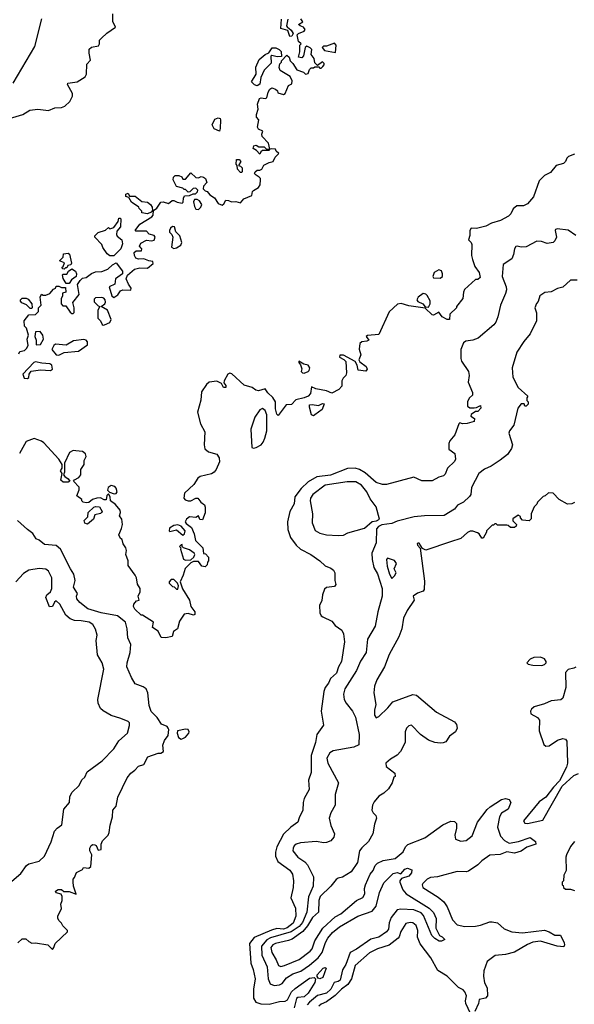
# Model space of a CAD drawing. Extents: x 2210602 to 2357277, y 510288 to 673808.
# Tile 17 of 256: x 2259895 to 2264143, y 539319 to 546861. Entities that reach past the tile are written whole.
import ezdxf

# ---------------------------------------------------------------- set-up
doc = ezdxf.new("R2010")
doc.units = 0

msp = doc.modelspace()

# ---------------------------------------------------------------- linework, layer by layer
at = {"layer": '0CON05XD'}
for points in [[(2259817, 546103), (2259920, 546135), (2259973, 546167), (2260035, 546176.2), (2260115, 546166.7), (2260165, 546186.7), (2260215, 546187.5), (2260240.7, 546199.3), (2260280, 546235), (2260300, 546275), (2260298.8, 546295), (2260260, 546365), (2260262.5, 546375), (2260335, 546383.8), (2260396.8, 546423.2), (2260407.1, 546445), (2260409.2, 546520.8), (2260438.3, 546551.7), (2260426.2, 546605), (2260427.5, 546635), (2260445, 546650), (2260499.5, 546660.5), (2260506.7, 546675), (2260507.5, 546705), (2260520.5, 546719.5), (2260561.7, 546758.3), (2260630, 546805), (2260608.3, 546848.3), (2260607.5, 546905)], [(2259843.9, 546375), (2260011.2, 546655), (2260065, 546867.5)], [(2261950, 546865), (2261937.5, 546815), (2261945, 546800), (2261957, 546797), (2261975, 546780), (2261990, 546755), (2261980, 546735), (2261965, 546732.5), (2261949.3, 546779.3), (2261893.9, 546793.9), (2261900, 546865)], [(2262217, 546503), (2262227.5, 546515), (2262227.5, 546525), (2262215, 546537.5), (2262175, 546510), (2262155, 546530), (2262150, 546565), (2262127.5, 546595), (2262131.7, 546631.7), (2262120, 546645), (2262095, 546657.5), (2262082.5, 546647.5), (2262070, 546585), (2262055, 546570), (2262030, 546575), (2262040, 546615), (2262040, 546665), (2262050, 546675), (2262030, 546695), (2262020, 546745), (2262030, 546755), (2262075, 546772.5), (2262082.5, 546785), (2262070, 546805), (2262043.3, 546813.3), (2262030, 546825), (2262062.5, 546845), (2262047.7, 546867.7)], [(2261715, 546353.8), (2261692.4, 546362.4), (2261671.2, 546385), (2261707, 546443), (2261703.6, 546496.4), (2261730, 546555), (2261775, 546593.3), (2261803, 546607), (2261830, 546645), (2261856.4, 546646.4), (2261883.6, 546633.6), (2261897, 546617), (2261900, 546580), (2261867, 546577), (2261825, 546587.5), (2261817.5, 546582.5), (2261821.7, 546528.3), (2261767.5, 546475), (2261740.7, 546419.3), (2261734, 546366), (2261715, 546353.8)], [(2262315, 546610), (2262320, 546665), (2262305, 546680), (2262245, 546657.5), (2262223, 546657), (2262212.5, 546647.5), (2262230, 546625), (2262315, 546610)], [(2259888.3, 544301.7), (2259895, 544320), (2259931.7, 544328.3), (2259947, 544343), (2259960, 544365), (2259952.5, 544415), (2259962.5, 544445), (2259947, 544497), (2259933, 544513), (2259930, 544555), (2259965, 544600), (2260015, 544602.5), (2260040, 544625), (2260040, 544655), (2260060, 544675), (2260052.5, 544735), (2260061.7, 544758.3), (2260075, 544750), (2260095, 544750), (2260125, 544762.5), (2260155, 544797.5), (2260170, 544805), (2260175, 544820), (2260195, 544820), (2260215, 544810), (2260245, 544810), (2260247.5, 544775), (2260222.5, 544765), (2260222.5, 544745), (2260213, 544723), (2260212.5, 544685), (2260225, 544670), (2260248.3, 544668.3), (2260280.7, 544620.7), (2260295, 544610), (2260305, 544610), (2260311.7, 544618.3), (2260312.5, 544655), (2260302.5, 544695), (2260350, 544755), (2260336.7, 544833.3), (2260357, 544863), (2260375, 544880), (2260405, 544887.5), (2260443.9, 544916.1), (2260475, 544930), (2260525, 544933.3), (2260570.7, 544949.3), (2260607, 544983), (2260635, 544997.5), (2260682.5, 544935), (2260682.5, 544915), (2260630, 544875), (2260622.5, 544835), (2260580, 544815), (2260600, 544745), (2260615, 544732.5), (2260645.9, 544754.1), (2260667, 544783), (2260685, 544792.5), (2260745, 544790), (2260750, 544805), (2260727.5, 544835), (2260710, 544875), (2260720, 544905), (2260775, 544950), (2260815, 544960), (2260875, 544957.5), (2260917, 544993), (2260915, 545010), (2260883, 545013), (2260845, 545030), (2260805, 545027.5), (2260783.3, 545033.3), (2260773.6, 545053.6), (2260773, 545077), (2260788.3, 545091.7), (2260828.3, 545091.7), (2260830, 545105), (2260825, 545110), (2260812.5, 545125), (2260821.7, 545148.3), (2260865, 545171.2), (2260905, 545167.5), (2260925, 545172.5), (2260932.5, 545195), (2260925, 545206.7), (2260887.5, 545217.5), (2260865, 545240), (2260785, 545240), (2260780, 545245), (2260814, 545296), (2260908.3, 545351.7), (2260916.7, 545363.3), (2260920, 545400), (2260945, 545417.5), (2260975, 545462.5), (2260995, 545466.7), (2261035, 545452.5), (2261062.5, 545475), (2261075, 545476.7), (2261102, 545462), (2261140, 545455), (2261148, 545462), (2261148.8, 545495), (2261157.5, 545512.5), (2261196.4, 545513.6), (2261223, 545527), (2261241.7, 545528.3), (2261257, 545543), (2261260, 545555), (2261245, 545570), (2261223, 545567), (2261198.3, 545541.7), (2261185, 545540), (2261165, 545560), (2261155, 545560), (2261145, 545570), (2261095, 545582.5), (2261070, 545635), (2261073.3, 545655), (2261085, 545666.7), (2261115, 545667.5), (2261136.4, 545656.4), (2261145, 545640), (2261165, 545640), (2261205, 545687.5), (2261245, 545653.3), (2261265, 545650), (2261285, 545658.8), (2261302.5, 545655), (2261317.5, 545645), (2261327.5, 545615), (2261302.5, 545585), (2261300, 545565), (2261315, 545550), (2261330, 545545), (2261350.7, 545520.7), (2261387.7, 545497.7), (2261415, 545452.5), (2261445, 545440), (2261459.3, 545450.7), (2261475, 545477.5), (2261495, 545476.7), (2261517, 545467), (2261549.3, 545469.3), (2261585, 545457.5), (2261611.2, 545488.8), (2261672.5, 545515), (2261677.5, 545545), (2261686.4, 545553.6), (2261724.1, 545575.9), (2261736.2, 545595), (2261740, 545635), (2261740, 545645), (2261730, 545655), (2261697.5, 545675), (2261692.5, 545685), (2261697.5, 545695), (2261715, 545707.5), (2261735, 545707.5), (2261750, 545715), (2261765, 545747.5), (2261805, 545767.5), (2261836.4, 545773.6), (2261851.7, 545808.3), (2261880, 545835), (2261860, 545855), (2261855, 545870), (2261825, 545872.5), (2261810, 545870), (2261805, 545860), (2261755, 545860), (2261741.7, 545848.3), (2261735, 545830), (2261709.3, 545859.3), (2261683.3, 545875), (2261687.5, 545895), (2261705, 545900), (2261727, 545887), (2261767, 545887), (2261785, 545870), (2261810, 545870), (2261800, 545915), (2261753.3, 545965), (2261750, 545985), (2261757, 546007), (2261725, 546022.5), (2261717, 546037), (2261727.5, 546095), (2261710, 546115), (2261710, 546135), (2261722.5, 546175), (2261717.5, 546215), (2261733, 546257), (2261745, 546262.5), (2261775, 546257.5), (2261788.3, 546261.7), (2261797.5, 546305), (2261810.7, 546329.3), (2261825, 546340), (2261855, 546330), (2261870, 546315), (2261871.7, 546301.7), (2261915, 546287.5), (2261927.5, 546295), (2261954, 546356), (2261980, 546370), (2261981.7, 546391.7), (2261966.4, 546426.4), (2261890.7, 546470.7), (2261883.6, 546493.6), (2261888.3, 546521.7), (2261900, 546535), (2261900, 546545), (2261941.7, 546588.3), (2261960, 546575), (2261967.5, 546545), (2261986.2, 546526.2), (2262017, 546477), (2262068.3, 546458.3), (2262085, 546442.5), (2262105, 546450), (2262115, 546480), (2262128.3, 546491.7), (2262145, 546492.5), (2262155, 546500), (2262185, 546500), (2262195, 546490), (2262205, 546490), (2262217, 546503)], [(2261425, 546007.5), (2261384.1, 546024.1), (2261368.8, 546055), (2261390.5, 546099.5), (2261415, 546108.8), (2261430, 546105), (2261433.3, 546095), (2261431.7, 546028.3), (2261425, 546007.5)], [(2264145, 545830), (2264097.5, 545812.5), (2264085, 545800), (2264075.8, 545774.2), (2264060.5, 545759.5), (2264005, 545743.8), (2263961.7, 545691.7), (2263915, 545666.7), (2263874.2, 545625.8), (2263830.8, 545505), (2263785, 545450), (2263755, 545436.2), (2263704, 545436), (2263675, 545412.5), (2263656.2, 545375), (2263638.8, 545355), (2263577.8, 545322.2), (2263508.6, 545301.4), (2263465, 545280), (2263395, 545262.5), (2263352.5, 545265), (2263343.9, 545246.1), (2263343, 545207), (2263332.5, 545175), (2263353.6, 545153.6), (2263358.3, 545138.3), (2263355.8, 545055.8), (2263362.5, 545025), (2263381.7, 544971.7), (2263413.3, 544925), (2263422.5, 544885), (2263405, 544870), (2263385, 544870), (2263302.5, 544795), (2263293.3, 544775), (2263290, 544725), (2263240, 544665), (2263240, 544655), (2263190, 544605), (2263186.2, 544563.8), (2263170, 544565), (2263130, 544585), (2263105, 544620), (2263065, 544597.5), (2263055, 544600), (2263001.7, 544651.7), (2262875, 544668), (2262817.7, 544687.7), (2262788.6, 544681.4), (2262725, 544623.3), (2262645, 544450), (2262558.3, 544441.7), (2262550, 544435), (2262570, 544405), (2262555, 544397.5), (2262515, 544393.3), (2262499.3, 544380.7), (2262496.1, 544336.1), (2262508, 544295), (2262492.5, 544255), (2262500.7, 544240.7), (2262550, 544205), (2262557.5, 544185), (2262545, 544167.5), (2262487.5, 544177.5), (2262480, 544215), (2262464, 544244), (2262375, 544292.5), (2262348.3, 544291.7), (2262343.3, 544275), (2262378.3, 544258.3), (2262393.9, 544243.9), (2262398, 544155), (2262393.6, 544136.4), (2262373.6, 544116.4), (2262362.5, 544095), (2262362.5, 544055), (2262340.5, 544029.5), (2262285, 544000), (2262245, 544018.8), (2262163.6, 544033.6), (2262130, 544050), (2262121.7, 543998.3), (2262105, 543976.7), (2262075, 543963.3), (2262010.5, 543949.5), (2261976.4, 543913.6), (2261935, 543910), (2261875, 543830), (2261865, 543840), (2261855, 543880), (2261853.8, 543935), (2261835, 543967.5), (2261795, 544003.8), (2261775, 544033.3), (2261725, 544018.1), (2261703.6, 544023.6), (2261675, 544043.8), (2261615, 544062.5), (2261518.8, 544148.8), (2261505, 544153.8), (2261488.8, 544145), (2261460, 544095), (2261458.3, 544078.3), (2261475, 544060), (2261475, 544042.5), (2261455, 544043.3), (2261440, 544075), (2261405, 544091.4), (2261345.9, 544084.1), (2261325, 544066.2), (2261288.3, 544011.7), (2261283, 543947), (2261256.4, 543853.6), (2261280.8, 543765), (2261312.9, 543705), (2261308.1, 543605), (2261312.9, 543575), (2261341.8, 543551.8), (2261405, 543531.9), (2261423.3, 543505), (2261424.2, 543475), (2261400.6, 543415), (2261385, 543394.2), (2261365, 543382.9), (2261277.9, 543362.1), (2261260.5, 543349.5), (2261228.3, 543301.7), (2261156.7, 543235), (2261151.2, 543195), (2261162.9, 543182.9), (2261185, 543176), (2261205, 543176.2), (2261245, 543196.7), (2261260, 543195), (2261282.5, 543165), (2261310, 543145), (2261315.8, 543125.8), (2261316.1, 543083.9), (2261295, 543030), (2261275, 543032.5), (2261265, 543060), (2261243, 543047), (2261196.4, 543053.6), (2261172.5, 543035), (2261162.5, 543015), (2261170.7, 543000.7), (2261210.7, 542970.7), (2261232.3, 542922.3), (2261240.5, 542870.5), (2261297.5, 542815), (2261301.7, 542771.7), (2261318.3, 542768.3), (2261340, 542745), (2261340, 542715), (2261333, 542707), (2261330, 542685), (2261315, 542670), (2261290, 542675), (2261265, 542710), (2261225, 542710), (2261205, 542700), (2261161.7, 542658.3), (2261147.5, 542605), (2261123.3, 542555), (2261142.3, 542502.3), (2261196.2, 542415), (2261206.2, 542365), (2261236.7, 542325), (2261237.5, 542305), (2261225, 542300), (2261185, 542312.5), (2261155, 542307.5), (2261120, 542255), (2261102.5, 542195), (2261072.5, 542175), (2261063, 542137), (2261015, 542126.7), (2260978.3, 542128.3), (2260956.4, 542176.4), (2260912.5, 542205), (2260920, 542245), (2260835, 542300), (2260825, 542300), (2260777.5, 542345), (2260767.5, 542365), (2260770, 542385), (2260790.7, 542409.3), (2260810, 542415), (2260802.5, 542445), (2260808.3, 542458.3), (2260817.5, 542475), (2260817.5, 542505), (2260796.1, 542536.1), (2260788.8, 542585), (2260778.8, 542605), (2260725, 542680), (2260726.2, 542715), (2260706.7, 542765), (2260713.3, 542795), (2260708.8, 542815), (2260686.7, 542845), (2260678.8, 542878.8), (2260667, 542887), (2260653.8, 542915), (2260676, 542964), (2260682, 542995), (2260676.7, 543035), (2260660.7, 543060.7), (2260666.7, 543085), (2260663.3, 543105), (2260627.7, 543147.7), (2260590, 543175), (2260587, 543207), (2260575, 543230), (2260563, 543217), (2260557, 543183), (2260543, 543183), (2260515, 543197.5), (2260487, 543197), (2260453.9, 543186.1), (2260425, 543162.5), (2260405, 543160), (2260380, 543165), (2260370, 543175), (2260370, 543185), (2260332.5, 543215), (2260349.3, 543260.7), (2260349.3, 543279.3), (2260307.5, 543325), (2260313.9, 543336.1), (2260347.5, 543355), (2260363.3, 543375), (2260363.8, 543415), (2260390, 543455), (2260390, 543485), (2260403.3, 543515), (2260400, 543535), (2260375, 543553.3), (2260325, 543558.8), (2260305, 543560), (2260277.5, 543545), (2260237.5, 543465), (2260237.5, 543395), (2260230, 543375), (2260240.7, 543360.7), (2260267.5, 543345), (2260280, 543325), (2260265, 543317.5), (2260228.3, 543318.3), (2260210, 543335), (2260220, 543385), (2260207.5, 543405), (2260220, 543425), (2260220, 543455), (2260195.8, 543495.8), (2260080.9, 543620.9), (2260062.8, 543632.8), (2260005, 543652.2), (2259945, 543631.1), (2259892.8, 543537.2)], [(2261595, 545690), (2261585, 545690), (2261562.5, 545715), (2261560, 545745), (2261552.5, 545755), (2261555, 545790), (2261575, 545790), (2261587.5, 545775), (2261570, 545745), (2261585, 545740), (2261600, 545725), (2261600, 545695), (2261595, 545690)], [(2260875, 545373.3), (2260831.7, 545381.7), (2260830, 545395), (2260810, 545415), (2260807.5, 545425), (2260752.3, 545462.3), (2260730, 545500), (2260707, 545507), (2260707.5, 545525), (2260725, 545532.5), (2260735, 545510), (2260778.8, 545508.8), (2260829.3, 545469.3), (2260875, 545463.3), (2260896.7, 545445), (2260908.8, 545425), (2260911.7, 545398.3), (2260903, 545387), (2260875, 545373.3)], [(2261265, 545407.5), (2261282.5, 545425), (2261290, 545445), (2261273, 545473), (2261255, 545482.5), (2261235, 545482.5), (2261226.7, 545465), (2261235, 545430), (2261245, 545410), (2261265, 545407.5)], [(2260615, 545052.5), (2260585, 545052.5), (2260565, 545067.5), (2260532.5, 545115), (2260525, 545140), (2260470, 545195), (2260470, 545205), (2260495, 545230), (2260551.7, 545248.3), (2260575, 545270), (2260585, 545260), (2260615, 545270), (2260650, 545315), (2260655, 545340), (2260665, 545340), (2260670, 545335), (2260666.4, 545273.6), (2260638.3, 545241.7), (2260637.5, 545215), (2260641.7, 545201.7), (2260677.5, 545175), (2260682.5, 545145), (2260670, 545105), (2260615, 545052.5)], [(2261075, 545107.5), (2261095, 545112.5), (2261130, 545135), (2261137.5, 545155), (2261122.5, 545205), (2261090, 545235), (2261080, 545275), (2261065, 545277.5), (2261050, 545265), (2261042.5, 545245), (2261043, 545233), (2261060, 545215), (2261067.5, 545195), (2261058.3, 545118.3), (2261075, 545107.5)], [(2264155, 545206.7), (2264095, 545248.8), (2264010.7, 545259.3), (2264000, 545255), (2263997.5, 545245), (2264007.5, 545195), (2263993.6, 545166.4), (2263980, 545155), (2263935, 545147.5), (2263891.7, 545161.7), (2263855, 545163.3), (2263775, 545122), (2263735, 545118.8), (2263705, 545126.7), (2263695, 545122.5), (2263683.8, 545105), (2263678.3, 545061.7), (2263665, 545030), (2263598.8, 544985), (2263591.4, 544895), (2263620.9, 544815), (2263622.8, 544792.8), (2263617, 544763), (2263578.8, 544675), (2263557.8, 544585), (2263542.2, 544545), (2263526.7, 544523.3), (2263407.7, 544422.3), (2263365, 544405.7), (2263312.7, 544397.3), (2263294.1, 544385.9), (2263274.1, 544335.9), (2263274.1, 544265.9), (2263280, 544245), (2263333.1, 544165), (2263336.9, 544135), (2263330, 544085), (2263364, 544005), (2263362, 543985), (2263341.2, 543965), (2263324.2, 543935.8), (2263325, 543900), (2263341.7, 543888.3), (2263375, 543887.5), (2263395, 543890), (2263425, 543906.7), (2263427.5, 543885), (2263405, 543860), (2263385, 543860), (2263353, 543837), (2263350, 543825), (2263377.5, 543805), (2263375, 543782.5), (2263323, 543767), (2263286.4, 543766.4), (2263265, 543772.5), (2263257.5, 543765), (2263228.3, 543681.7), (2263190, 543635), (2263181.2, 543615), (2263182.3, 543572.3), (2263228.8, 543538.8), (2263233.3, 543495), (2263225, 543477.5), (2263172.5, 543425), (2263155, 543380), (2263141.7, 543368.3), (2263105, 543357.5), (2263055, 543330), (2262975, 543328.8), (2262915, 543356), (2262705, 543301.4), (2262675, 543300.6), (2262624.3, 543315), (2262540.8, 543390.8), (2262496.6, 543416.6), (2262465.5, 543424.5), (2262405, 543422.9), (2262275, 543372.7), (2262171.3, 543358.7), (2262105, 543321.1), (2262050.5, 543269.5), (2262003.5, 543205), (2261997.2, 543152.8), (2261964, 543095), (2261946.2, 543015), (2261950, 542955), (2261968.8, 542895), (2262013.3, 542835), (2262045, 542806.2), (2262124.4, 542764.4), (2262195, 542716.7), (2262235, 542678.8), (2262278.8, 542658.8), (2262297.5, 542645), (2262310, 542625), (2262310, 542565), (2262316.4, 542533.6), (2262305, 542520), (2262245, 542512.5), (2262230.8, 542499.2), (2262213.9, 542456.1), (2262208.8, 542411.2), (2262192, 542375), (2262193, 542317), (2262203.3, 542295), (2262215.9, 542285.9), (2262286.7, 542255), (2262311.7, 542221.7), (2262362.5, 542185), (2262376.2, 542156.2), (2262383.8, 542095), (2262359.2, 541945), (2262337.5, 541905), (2262321.1, 541855), (2262275.5, 541814.5), (2262260.3, 541779.7), (2262235.5, 541744.5), (2262225.6, 541715), (2262204.2, 541565), (2262223, 541457), (2262170, 541385), (2262161.2, 541325), (2262127.1, 541225), (2262127.5, 541095), (2262106, 541035), (2262112, 540965), (2262074.3, 540895), (2262065.5, 540864.5), (2262062.9, 540805), (2262035, 540746.7), (2262026.4, 540713.6), (2261971.2, 540675), (2261915, 540622.5), (2261865.5, 540525), (2261854.5, 540485), (2261853.5, 540455), (2261873.1, 540413.1), (2261965, 540347.1), (2261985.6, 540315), (2261991.4, 540265), (2261989.2, 540215), (2261970.8, 540135), (2262008.5, 540055), (2262009.2, 539995), (2261989.5, 539940.5), (2261943.5, 539905), (2261915, 539894.4), (2261865, 539898.4), (2261822.5, 539887.5), (2261689.8, 539830.2), (2261654.4, 539785), (2261666, 539635), (2261684, 539585), (2261699.2, 539515), (2261685.8, 539435), (2261686.4, 539366.4), (2261704.2, 539334.2), (2261741.7, 539321.7), (2261805, 539321.1), (2261885, 539341.5), (2261927.8, 539342.2), (2261945.7, 539354.3), (2261975.7, 539415), (2262005, 539440), (2262115, 539518.6), (2262150, 539525), (2262160, 539515), (2262156.7, 539485), (2262105, 539404.4), (2262075, 539375.6), (2262025, 539370.8), (2262015.6, 539364.4), (2261998, 539292)], [(2260235, 544950), (2260221.7, 544951.7), (2260220, 544965), (2260228.3, 544971.7), (2260238.3, 544998.3), (2260200, 545015), (2260228.3, 545041.7), (2260231.7, 545068.3), (2260265, 545072.5), (2260277.5, 545065), (2260292.5, 544995), (2260286.4, 544983.6), (2260263, 544977), (2260255, 544960), (2260245, 544960), (2260235, 544950)], [(2260275, 544840), (2260250.7, 544840.7), (2260228.3, 544878.3), (2260223.6, 544906.4), (2260228.3, 544911.7), (2260257, 544913), (2260270, 544935), (2260295, 544952.5), (2260323.3, 544935), (2260330, 544915), (2260327.5, 544895), (2260291.7, 544868.3), (2260275, 544840)], [(2263115, 544880), (2263132.5, 544895), (2263132.5, 544915), (2263125, 544937.5), (2263105, 544946.2), (2263070, 544925), (2263060, 544895), (2263065, 544882.5), (2263115, 544880)], [(2264165, 544865.8), (2264114.1, 544865.9), (2264055, 544812.5), (2264015, 544802.5), (2263965, 544777.5), (2263918.3, 544771.7), (2263880, 544745), (2263867, 544703), (2263853, 544687), (2263840, 544655), (2263852.5, 544615), (2263852.5, 544555), (2263806.1, 544453.9), (2263756.7, 544395), (2263703.3, 544315), (2263666.7, 544195), (2263673, 544123), (2263713.6, 544043.6), (2263787, 543977), (2263780, 543965), (2263780, 543945), (2263790, 543935), (2263790, 543915), (2263775, 543900), (2263765, 543900), (2263758.3, 543918.3), (2263735, 543917.5), (2263710, 543885), (2263678.8, 543755), (2263647.3, 543712.7), (2263642.5, 543695), (2263668.6, 543605), (2263662.7, 543577.3), (2263630, 543530), (2263575, 543486.7), (2263505, 543441.2), (2263455, 543418.8), (2263411.2, 543385), (2263355, 543277.5), (2263350, 543225), (2263340.5, 543209.5), (2263294.1, 543165.9), (2263248.3, 543141.7), (2263225, 543111.2), (2263145, 543062), (2262995, 543060), (2262917, 543053), (2262785, 543020), (2262745, 543003.1), (2262668.8, 542991.2), (2262642.1, 542977.9), (2262628.9, 542961.1), (2262626.1, 542853.9), (2262593.3, 542775), (2262593.8, 542725), (2262606.7, 542665), (2262635.8, 542615.8), (2262672, 542505), (2262672, 542445), (2262639.2, 542325), (2262618.8, 542215), (2262558.8, 542115), (2262550, 542015), (2262505, 541946.7), (2262475, 541876.7), (2262386, 541735), (2262376, 541695), (2262381.2, 541655), (2262396.2, 541625), (2262445, 541563.8), (2262467.8, 541517.8), (2262494.3, 541385), (2262493.6, 541306.4), (2262455, 541289.2), (2262295, 541260), (2262270, 541245), (2262247.8, 541205), (2262254.3, 541165), (2262335.8, 541015), (2262311.9, 540925), (2262312, 540845), (2262278, 540785), (2262264.3, 540745.7), (2262277.9, 540687.9), (2262305.8, 540625), (2262301.2, 540598.8), (2262277.9, 540572.1), (2262245, 540558.6), (2262225, 540555.7), (2262165, 540565.5), (2262045, 540557.1), (2262013.3, 540545), (2261997.7, 540532.3), (2261988.8, 540515), (2261986.7, 540495), (2262025, 540446), (2262079.3, 540409.3), (2262098.2, 540388.2), (2262145.6, 540295), (2262142.2, 540225), (2262108.2, 540141.8), (2262093.2, 540025), (2262061.2, 539945), (2262035, 539914.2), (2261975, 539872.9), (2261815, 539828.4), (2261786.8, 539813.2), (2261748.2, 539765), (2261750.8, 539695), (2261790, 539605), (2261798.5, 539515), (2261812.5, 539475), (2261843.6, 539463.6), (2261885, 539467.9), (2261905, 539478.1), (2261937.3, 539522.7), (2261987.1, 539552.9), (2262047.7, 539572.3), (2262115, 539618.5), (2262180.5, 539675), (2262212.7, 539715), (2262237.1, 539792.9), (2262255.6, 539825), (2262290.2, 539869.8), (2262345, 539913.1), (2262485, 539994), (2262595, 540031.4), (2262625, 540071.2), (2262650.6, 540175), (2262685, 540248.8), (2262755, 540320), (2262785, 540328.1), (2262815, 540318.8), (2262845, 540354.3), (2262865, 540361.1), (2262898.2, 540348.2), (2262895.5, 540325), (2262875, 540300.5), (2262818.1, 540281.9), (2262805.8, 540265), (2262805.7, 540255), (2262830.6, 540195), (2262854.7, 540164.7), (2263032, 540055), (2263065, 540021.2), (2263084.3, 539975), (2263082.7, 539902.7), (2263110, 539845), (2263130, 539835), (2263150, 539815), (2263125, 539803.3), (2263107, 539803), (2263074.3, 539824.3), (2263052.5, 539845), (2262988.5, 539998.5), (2262970.6, 540020.6), (2262913.6, 540043.6), (2262815, 540048.9), (2262785, 540041.4), (2262739.4, 539985), (2262725, 539942.5), (2262718.9, 539895), (2262705.6, 539875), (2262645, 539833.8), (2262585, 539816.7), (2262475, 539740.9), (2262425.3, 539715), (2262393.2, 539625), (2262367.7, 539582.3), (2262349.4, 539505), (2262335.4, 539494.6), (2262303.1, 539486.9), (2262277.8, 539435), (2262245.7, 539405), (2262175, 539386.2), (2262113.8, 539335), (2262096.8, 539315)], [(2263025, 544660), (2263040, 544685), (2263037.7, 544707.7), (2263015, 544747.5), (2263005, 544757.5), (2262985, 544762.5), (2262947.5, 544735), (2262937.5, 544715), (2262945, 544703.3), (2262982.5, 544685), (2263001.7, 544661.7), (2263025, 544660)], [(2259985, 544650), (2259975, 544650), (2259946.2, 544676.2), (2259911.7, 544691.7), (2259900, 544705), (2259900, 544715), (2259915, 544726.7), (2259945, 544726.7), (2259959.3, 544719.3), (2259987.5, 544685), (2259990, 544655), (2259985, 544650)], [(2260535, 544520), (2260545, 544523.8), (2260585, 544541.2), (2260596.2, 544565), (2260567.5, 544635), (2260520, 544665), (2260547.5, 544685), (2260553, 544697), (2260550, 544715), (2260538.3, 544728.3), (2260525, 544732.5), (2260475, 544730), (2260465, 544720), (2260465, 544700), (2260495, 544670), (2260510, 544665), (2260493.6, 544636.4), (2260493.3, 544575), (2260513.6, 544553.6), (2260527.5, 544525), (2260535, 544520)], [(2260020, 544370), (2260055, 544372.5), (2260077.5, 544415), (2260072.5, 544445), (2260051.7, 544471.7), (2260015, 544470), (2260010, 544435), (2260020, 544405), (2260020, 544370)], [(2260195, 544292.5), (2260235, 544311.2), (2260345, 544322), (2260415, 544370), (2260415, 544392.5), (2260405, 544406), (2260385, 544411.2), (2260308.3, 544401.7), (2260251.7, 544368.3), (2260170, 544375), (2260157.5, 544365), (2260140, 544335), (2260173.3, 544295), (2260195, 544292.5)], [(2259955, 544112.5), (2259965, 544120), (2259967.5, 544145), (2259981.7, 544168.3), (2260055, 544178), (2260130, 544175), (2260146, 544185), (2260141.2, 544215), (2260125, 544226.2), (2260065, 544229.2), (2260015, 544240), (2260003.9, 544236.1), (2259920, 544145), (2259930, 544115), (2259955, 544112.5)], [(2262075, 544153.8), (2262103.9, 544166.1), (2262112.5, 544175), (2262117.5, 544195), (2262103.6, 544213.6), (2262072, 544222), (2262033.8, 544246.2), (2262033.3, 544235), (2262047, 544217), (2262056.4, 544186.4), (2262050, 544165), (2262060, 544155), (2262075, 544153.8)], [(2261685, 543578.8), (2261705, 543584.2), (2261744.2, 543605), (2261759.4, 543625), (2261773.5, 543655), (2261787.2, 543712.8), (2261787.9, 543835), (2261775, 543868), (2261755, 543882), (2261735, 543873.8), (2261695, 543816), (2261665.6, 543725), (2261673.3, 543585), (2261685, 543578.8)], [(2262145, 543827.5), (2262130, 543835), (2262113.6, 543893.6), (2262115, 543910), (2262135, 543913.3), (2262183.6, 543906.4), (2262215, 543920), (2262228.3, 543918.3), (2262212.5, 543875), (2262155, 543833.3), (2262145, 543827.5)], [(2260618.3, 543228.3), (2260635, 543232.5), (2260642.5, 543245), (2260633.6, 543273.6), (2260622.5, 543285), (2260595, 543293.3), (2260571.7, 543278.3), (2260568.3, 543258.3), (2260581.7, 543241.7), (2260618.3, 543228.3)], [(2262335, 542908.8), (2262375, 542913.3), (2262409.5, 542930.5), (2262535, 542966.7), (2262595, 543017.5), (2262627, 543023), (2262650, 543035), (2262625, 543130), (2262580.3, 543190.3), (2262554, 543245), (2262513.8, 543295), (2262470.3, 543320.3), (2262402.3, 543322.3), (2262235, 543296.4), (2262141.2, 543225), (2262121.2, 543195), (2262120, 543175), (2262138, 543075), (2262136.4, 543006.4), (2262158.3, 542948.3), (2262195, 542928), (2262245, 542916.2), (2262335, 542908.8)], [(2264145, 543162.5), (2264125, 543152.5), (2264090.7, 543150.7), (2264027, 543187), (2263980, 543235), (2263945, 543237.5), (2263920, 543215), (2263905, 543210), (2263860, 543165), (2263855, 543150), (2263835, 543130), (2263813, 543077), (2263811.7, 543038.3), (2263797, 543023), (2263745, 543027.5), (2263730, 543045), (2263730, 543055), (2263713, 543067), (2263673, 543037), (2263673, 543023), (2263700, 542995), (2263698.3, 542981.7), (2263685, 542970), (2263655, 542970), (2263637, 542987), (2263625, 542990), (2263555, 542990), (2263545, 543000), (2263535, 543000), (2263525, 542990), (2263515, 542990), (2263470, 542945), (2263470, 542935), (2263445, 542890), (2263435, 542890), (2263413, 542923), (2263400.7, 542930.7), (2263365, 542943.3), (2263345, 542943.3), (2263325, 542933.3), (2263275, 542887.5), (2263195, 542861.1), (2263005, 542798.8), (2262980.5, 542810.5), (2262955, 542852.5), (2262945, 542852.5), (2262940, 542845), (2262941.2, 542835), (2262962, 542812), (2262995, 542560), (2262992.9, 542497.1), (2262985, 542484), (2262943, 542467), (2262910, 542445), (2262917.5, 542415), (2262863.3, 542335), (2262834.1, 542275.9), (2262822, 542195), (2262798, 542135), (2262725, 541997.5), (2262688, 541905), (2262631.2, 541805), (2262613.8, 541755), (2262606.7, 541705), (2262622.5, 541615), (2262613, 541573), (2262612.5, 541535), (2262625, 541512.5), (2262645, 541522.5), (2262715, 541588.8), (2262753.2, 541636.8), (2262802.5, 541655), (2262905, 541693.3), (2262935, 541686.7), (2263087.7, 541557.7), (2263225, 541482.5), (2263241.7, 541461.7), (2263247, 541433), (2263233, 541407), (2263187, 541373), (2263159.3, 541330.7), (2263139.3, 541320.7), (2263115, 541320), (2263075, 541323.3), (2263025, 541343.3), (2262966.1, 541386.1), (2262895, 541457.5), (2262875, 541452.5), (2262857.5, 541435), (2262846.7, 541405), (2262846.2, 541325), (2262811.2, 541255), (2262785, 541226.7), (2262733.9, 541196.1), (2262700, 541165), (2262701.7, 541141.7), (2262768.3, 541088.3), (2262770, 541065), (2262761.7, 541058.3), (2262747.5, 541015), (2262719.3, 540970.7), (2262683, 540937), (2262645, 540912.5), (2262609.3, 540870.7), (2262597.5, 540845), (2262592.5, 540805), (2262602.5, 540785), (2262622.5, 540765), (2262627.5, 540745), (2262611.7, 540698.3), (2262598.8, 540625), (2262566.7, 540565), (2262515, 540518.8), (2262498.8, 540495), (2262482, 540405), (2262433.8, 540335), (2262368.3, 540291.7), (2262335, 540285.8), (2262318.8, 540275), (2262278.8, 540225), (2262197.1, 540145), (2262185.7, 540115), (2262184.2, 540025), (2262136.7, 539985), (2262099.7, 539920.3), (2262062.6, 539877.4), (2261980.8, 539819.2), (2261952.8, 539807.2), (2261853.8, 539785), (2261834.3, 539775), (2261818.9, 539755), (2261825, 539716.7), (2261859.5, 539659.5), (2261877, 539617), (2261895, 539608), (2261924.4, 539615.6), (2262035, 539662.9), (2262118.8, 539725), (2262134, 539745), (2262156, 539805), (2262217.7, 539902.3), (2262310.9, 539989.1), (2262355, 540012.2), (2262475, 540114.2), (2262523, 540137), (2262537.5, 540165), (2262537.1, 540205), (2262544.3, 540235), (2262579.4, 540315), (2262602.9, 540345), (2262616.8, 540383.2), (2262635, 540400), (2262678.8, 540421.2), (2262770, 540435), (2262833, 540487), (2262850, 540525), (2262867.7, 540542.3), (2262997.5, 540595), (2263135, 540692.5), (2263198.3, 540721.7), (2263225, 540720), (2263240, 540705), (2263241.7, 540668.3), (2263227.5, 540615), (2263232.5, 540585), (2263275, 540568.8), (2263315, 540574), (2263360.5, 540609.5), (2263401.2, 540715), (2263475, 540810), (2263497.5, 540832.5), (2263585, 540888), (2263615, 540896), (2263645, 540887.5), (2263656.2, 540865), (2263636, 540815), (2263585, 540783.3), (2263570, 540755), (2263555.6, 540675), (2263577.2, 540607.2), (2263608.6, 540575), (2263645, 540554.4), (2263715, 540567.3), (2263805, 540595.6), (2263845.6, 540565.6), (2263848.8, 540545), (2263778.3, 540521.7), (2263735, 540490.8), (2263685, 540476.9), (2263625, 540486.5), (2263575, 540466.5), (2263495, 540461.9), (2263435, 540418.9), (2263403.8, 540386.2), (2263332.1, 540337.9), (2263315, 540332.9), (2263245, 540336.9), (2263095, 540296.7), (2263040.6, 540289.4), (2263015, 540277.5), (2262984, 540245), (2262978.8, 540235), (2262984, 540215), (2263099.5, 540139.5), (2263143.1, 540103.1), (2263168.2, 540065), (2263210, 539965), (2263245, 539928.6), (2263305, 539915.6), (2263385, 539917.5), (2263425.4, 539924.6), (2263495, 539950.6), (2263515, 539951.4), (2263555, 539942.5), (2263605, 539897.1), (2263663.4, 539873.4), (2263745, 539867.5), (2263915, 539885.7), (2263950, 539875), (2263995, 539847.5), (2264038.3, 539848.3), (2264065, 539790), (2264068.8, 539775), (2264061.7, 539758.3), (2264012.5, 539765), (2263885, 539803.5), (2263824.6, 539795.4), (2263785, 539777.8), (2263685, 539717.8), (2263615, 539699.4), (2263536.1, 539693.9), (2263475, 539646.7), (2263450, 539575), (2263447.5, 539535), (2263454.2, 539484.2), (2263476.7, 539445), (2263477.5, 539385), (2263463.3, 539365), (2263413.3, 539355), (2263408, 539325), (2263381.2, 539265)], [(2260415, 542997.5), (2260394.1, 543004.1), (2260390, 543025), (2260417, 543053), (2260420, 543085), (2260463, 543127), (2260475, 543132.5), (2260505, 543130), (2260527.5, 543095), (2260522.5, 543085), (2260515, 543077.5), (2260470.7, 543069.3), (2260460, 543035), (2260415, 542997.5)], [(2259880.7, 539789.3), (2259915, 539820), (2259941.7, 539821.7), (2259965, 539800), (2259988.3, 539788.3), (2260015, 539790), (2260110, 539775), (2260145, 539740), (2260157, 539753), (2260167.5, 539785), (2260260, 539875), (2260260, 539885), (2260225, 539920), (2260215, 539940), (2260195, 539960), (2260188.3, 539978.3), (2260187.5, 539995), (2260216.4, 540053.6), (2260210, 540085), (2260220, 540115), (2260221.2, 540145), (2260212.5, 540162.5), (2260175, 540172.5), (2260170, 540185), (2260190.7, 540199.3), (2260215, 540197.5), (2260233, 540183), (2260275, 540182.5), (2260327.5, 540162.5), (2260306.7, 540225), (2260303.3, 540256.7), (2260303.6, 540276.4), (2260315, 540290), (2260330.5, 540329.5), (2260375, 540352.5), (2260383, 540367), (2260425, 540362.5), (2260440, 540375), (2260447.5, 540465), (2260432.5, 540495), (2260432.5, 540515), (2260442.5, 540535), (2260455, 540542.5), (2260471.7, 540541.7), (2260480, 540535), (2260495, 540500), (2260520, 540505), (2260520, 540545), (2260528.3, 540571.7), (2260572.5, 540615), (2260580, 540635), (2260588.3, 540691.7), (2260606.7, 540755), (2260607.5, 540805), (2260633.6, 540836.4), (2260646.2, 540905), (2260717, 541053), (2260745, 541090), (2260777, 541113), (2260805, 541143.8), (2260846.7, 541155), (2260877.5, 541215), (2260955, 541242.5), (2260976.4, 541243.6), (2260997.5, 541255), (2260992.5, 541305), (2261005, 541340), (2261031.7, 541378.3), (2261037.5, 541425), (2261033.3, 541435), (2261025, 541446.7), (2260981.2, 541465), (2260947.5, 541515), (2260901.7, 541561.7), (2260887.3, 541607.3), (2260875.8, 541705), (2260864.3, 541734.3), (2260841.7, 541751.7), (2260780, 541775), (2260751.7, 541821.7), (2260716.5, 541905), (2260717.5, 541935), (2260740.8, 542015), (2260746.2, 542075), (2260724, 542125), (2260718, 542195), (2260704.2, 542245), (2260643.6, 542293.6), (2260517.8, 542317.8), (2260417.2, 542347.2), (2260355.6, 542395.6), (2260332.9, 542425), (2260330, 542445), (2260336.7, 542465), (2260306.2, 542515), (2260320.6, 542565), (2260310.8, 542615), (2260282.9, 542655), (2260207.5, 542805), (2260174.6, 542834.6), (2260085, 542842.2), (2260045, 542874.2), (2260020, 542885), (2259995.5, 542925.5), (2259954.3, 542955), (2259878.9, 543025)], [(2261145, 542912.5), (2261158.3, 542921.7), (2261161.2, 542945), (2261131.2, 542981.2), (2261105, 542991.2), (2261075, 542987.5), (2261042.5, 542965), (2261040, 542945), (2261045, 542940), (2261095, 542952.5), (2261145, 542912.5)], [(2261165, 542720), (2261205, 542722.5), (2261230, 542745), (2261237.5, 542765), (2261232.5, 542775), (2261195, 542800), (2261150, 542815), (2261140, 542825), (2261140, 542840), (2261131.7, 542838.3), (2261120, 542825), (2261130, 542815), (2261127.5, 542805), (2261149.3, 542729.3), (2261165, 542720)], [(2262745, 542580), (2262765, 542600), (2262777.5, 542625), (2262762.5, 542655), (2262780, 542695), (2262765, 542717.5), (2262713, 542737), (2262704.3, 542725.7), (2262710, 542675), (2262726.2, 542615), (2262745, 542580)], [(2259835, 540262.5), (2259905, 540321.2), (2259947, 540383), (2259965.9, 540394.1), (2260045, 540416), (2260084.2, 540455), (2260137.3, 540562.7), (2260162, 540645), (2260180.9, 540669.1), (2260218.8, 540695), (2260234.2, 540815), (2260276.2, 540863.8), (2260280.3, 540909.7), (2260297, 540943), (2260350, 540995), (2260371.7, 541038.3), (2260395, 541060), (2260411.4, 541098.6), (2260527, 541183), (2260616.2, 541275), (2260655, 541336.7), (2260720, 541395), (2260736.7, 541455), (2260736.2, 541476.2), (2260726.2, 541486.2), (2260669.5, 541509.5), (2260595, 541530), (2260535, 541566), (2260514.5, 541584.5), (2260496, 541625), (2260494, 541655), (2260540, 541885), (2260525.9, 541935.9), (2260490, 541995), (2260480, 542105), (2260487.7, 542147.7), (2260475, 542192.5), (2260455, 542228.8), (2260427.5, 542245), (2260366.7, 542256.7), (2260315, 542259.1), (2260282.1, 542272.1), (2260249.5, 542299.5), (2260203.3, 542385), (2260175, 542410), (2260161.7, 542398.3), (2260147.5, 542365), (2260124.1, 542364.1), (2260096, 542435), (2260102, 542455), (2260130.3, 542479.7), (2260141.4, 542505), (2260140, 542585), (2260115.8, 542635.8), (2260095, 542653.3), (2260045, 542658), (2259965, 542643.3), (2259925, 542620), (2259865, 542556.2)], [(2261105, 542500), (2261112.5, 542525), (2261102.5, 542545), (2261075, 542573.3), (2261055, 542572.5), (2261040, 542555), (2261040, 542545), (2261065, 542520), (2261077, 542517), (2261095, 542500), (2261105, 542500)], [(2263895, 541913.3), (2263915, 541922.5), (2263927.5, 541935), (2263927.5, 541945), (2263915.8, 541965.8), (2263885, 541978.8), (2263832.5, 541975), (2263805, 541962.5), (2263780, 541935), (2263790, 541925), (2263825, 541916.7), (2263895, 541913.3)], [(2264155, 541902.5), (2264140, 541895), (2264096.4, 541883.6), (2264075, 541860), (2264079.2, 541745), (2264056.1, 541663.9), (2264039.3, 541650.7), (2263965, 541643.8), (2263915, 541620), (2263835, 541596.7), (2263815, 541580), (2263807.5, 541565), (2263810, 541545), (2263860, 541515), (2263877.5, 541495), (2263873.8, 541415), (2263908.3, 541308.3), (2263925, 541296.7), (2263950.5, 541299.5), (2264015, 541341.2), (2264055, 541356.2), (2264075, 541350), (2264086.2, 541335), (2264091.2, 541165), (2264083.8, 541135), (2264028.8, 541031.2), (2263983, 540983), (2263923.9, 540906.1), (2263875, 540870), (2263753.8, 540725), (2263765, 540706.7), (2263785, 540704), (2263900.7, 540729.3), (2264050.5, 540989.5), (2264138.8, 541071.2), (2264174.3, 541085.7)], [(2261130.7, 541350.7), (2261145, 541353.8), (2261165, 541366), (2261190, 541395), (2261193.8, 541405), (2261185, 541423.3), (2261165, 541426.2), (2261102.5, 541415), (2261100, 541395), (2261111.7, 541361.7), (2261130.7, 541350.7)], [(2264145, 540566.7), (2264115, 540527.5), (2264083.3, 540465), (2264077.5, 540445), (2264080, 540345), (2264063, 540307), (2264060, 540265), (2264050, 540255), (2264050, 540235), (2264058.3, 540228.3), (2264060, 540215), (2264075, 540200), (2264115, 540200), (2264145, 540190)], [(2263362.5, 539215), (2263312, 539325), (2263308.8, 539345), (2263316, 539385), (2263303.8, 539415), (2263290.5, 539430.5), (2263255, 539448.8), (2263168.8, 539535), (2263097.8, 539577.8), (2263045.3, 539675.3), (2262962.6, 539782.6), (2262942.6, 539832.6), (2262944.6, 539885), (2262931.9, 539921.9), (2262905, 539942.2), (2262885, 539944.4), (2262853.3, 539936.7), (2262814.2, 539875.8), (2262802.5, 539835), (2262793.1, 539825), (2262725, 539771.8), (2262635, 539744.2), (2262575, 539714), (2262465, 539616.2), (2262435.6, 539515), (2262408.1, 539471.9), (2262360, 539435), (2262312.3, 539387.7), (2262245, 539337.9), (2262205, 539321.1), (2262185.8, 539305)], [(2262195, 539513.8), (2262180, 539520), (2262172.5, 539532.5), (2262173.8, 539545), (2262220, 539595), (2262235, 539600), (2262242.5, 539595), (2262216.9, 539525), (2262195, 539513.8)]]:
    msp.add_lwpolyline(points, dxfattribs=at)

doc.saveas('drawing.dxf')
